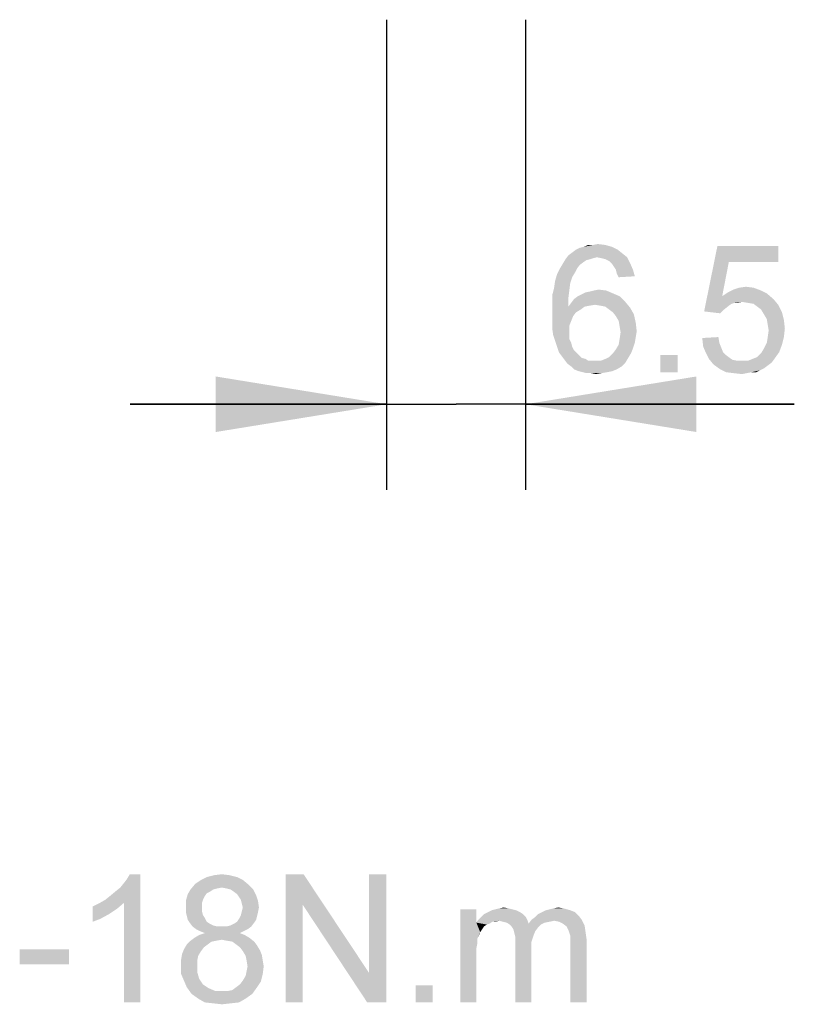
# Paper-space layout '61767N-2-A-2_1_1' of a CAD drawing. Header units: millimetres. Extents: x 0 to 594, y 1 to 420.
# Tile 15 of 222: x 189 to 207, y 115 to 138. Entities that reach past the tile are written whole.
import ezdxf

# ---------------------------------------------------------------- set-up
doc = ezdxf.new("R2010")
doc.units = ezdxf.units.MM
doc.header["$LTSCALE"] = 32.67
doc.layers.get('0').update_dxf_attribs({"linetype": 'CONTINUOUS'})
doc.layers.add('61767N-2-A-2_DXF_DIMENSION', color=7, linetype='CONTINUOUS')
doc.layers.add('61767N-2-A-2_DXF_TEXT', color=7, linetype='CONTINUOUS')
doc.styles.get("Standard").update_dxf_attribs({"font": 'arial.ttf'})
doc.dimstyles.new('DIMSTYLE_1', dxfattribs={"dimtxt": 3, "dimasz": 4, "dimexe": 0.18, "dimexo": 0.0625, "dimgap": 0.09, "dimtad": 1, "dimlfac": 2, "dimdsep": 46, "dimtxsty": 'Standard', "dimblk": '_FILLED', "dimblk1": '_FILLED', "dimblk2": '_FILLED', "dimcen": 0.09, "dimadec": 0, "dimazin": 0, "dimtp": 0.2, "dimtm": 0.2, "dimtfac": 1, "dimtofl": 0, "dimtmove": 0, "dimatfit": 3, "dimldrblk": '_FILLED', "dimfxl": 0, "dimtolj": 1, "dimarcsym": 0})

# ---------------------------------------------------------------- blocks, each defined once
blk = doc.blocks.new('_FILLED')
at = {"color": 0, "linetype": 'ByBlock'}
blk.add_solid([(0, 0), (-1, 0.1625), (-1, -0.1625)], dxfattribs=at)
blk = doc.blocks.new('*D9')
at = {"layer": '61767N-2-A-2_DXF_DIMENSION', "color": 2, "linetype": 'Continuous'}
for p, q in [((197.901, 137.607), (197.901, 126.607)), ((201.151, 137.607), (201.151, 126.607)), ((197.901, 128.607), (191.901, 128.607)), ((191.901, 128.607), (199.526, 128.607)), ((207.442, 128.607), (199.526, 128.607)), ((201.151, 128.607), (207.442, 128.607))]:
    blk.add_line(p, q, dxfattribs=at)
at = {"layer": '61767N-2-A-2_DXF_DIMENSION', "color": 2, "linetype": 'Continuous', "xscale": 4, "yscale": 4, "zscale": 4}
blk.add_blockref('_FILLED', (197.901, 128.607), dxfattribs=at)
at = {"layer": '61767N-2-A-2_DXF_DIMENSION', "color": 2, "linetype": 'Continuous', "xscale": 4, "yscale": 4, "zscale": 4, "rotation": 180}
blk.add_blockref('_FILLED', (201.151, 128.607), dxfattribs=at)

psp = doc.layouts.new('61767N-2-A-2_1_1')

# ---------------------------------------------------------------- linework, layer by layer
at = {"layer": '61767N-2-A-2_DXF_DIMENSION', "color": 2, "linetype": 'Continuous'}
for points in [[(202.332, 132.224), (202.4209, 132.2685), (203.1764, 132.2907)], [(202.332, 132.224), (203.1764, 132.2907), (203.3097, 132.224)], [(203.1764, 132.2907), (202.4209, 132.2685), (202.5097, 132.2907)], [(202.732, 132.3351), (203.0209, 132.3351), (202.5097, 132.2907)], [(202.732, 132.3351), (202.5097, 132.2907), (202.6209, 132.3351)], [(202.5097, 132.2907), (203.0209, 132.3351), (203.1764, 132.2907)], [(202.732, 132.3351), (202.8431, 132.3573), (203.0209, 132.3351)], [(205.9097, 131.9351), (205.332, 130.7796), (205.6431, 132.3129)], [(205.6431, 132.3129), (207.0653, 132.3129), (205.9097, 131.9351)], [(205.9097, 131.9351), (207.0653, 132.3129), (207.0653, 131.9351)], [(202.8209, 132.0462), (202.0875, 132.0018), (202.1542, 132.0907)], [(202.8209, 132.0462), (202.732, 132.024), (202.0875, 132.0018)], [(203.4209, 132.1351), (202.1542, 132.0907), (202.2431, 132.1573)], [(202.8209, 132.0462), (202.1542, 132.0907), (203.4209, 132.1351)], [(203.3097, 132.224), (202.2431, 132.1573), (202.332, 132.224)], [(202.2431, 132.1573), (203.3097, 132.224), (203.4209, 132.1351)], [(202.8209, 132.0462), (203.4209, 132.1351), (203.532, 132.0462)], [(203.532, 132.0462), (202.932, 132.024), (202.8209, 132.0462)], [(203.0209, 132.0018), (202.932, 132.024), (203.532, 132.0462)], [(203.1097, 131.9573), (203.0209, 132.0018), (203.532, 132.0462)], [(203.1097, 131.9573), (203.532, 132.0462), (203.5986, 131.9129)], [(202.4209, 131.8685), (201.9542, 131.7796), (202.0209, 131.8907)], [(201.9542, 131.7796), (202.4209, 131.8685), (202.3542, 131.7796)], [(202.6653, 132.0018), (202.5764, 131.9796), (202.0209, 131.8907)], [(202.6653, 132.0018), (202.0209, 131.8907), (202.0875, 132.0018)], [(202.5764, 131.9796), (202.5097, 131.9351), (202.0209, 131.8907)], [(202.0209, 131.8907), (202.5097, 131.9351), (202.4209, 131.8685)], [(202.0875, 132.0018), (202.732, 132.024), (202.6653, 132.0018)], [(203.5986, 131.9129), (203.1764, 131.8907), (203.1097, 131.9573)], [(203.2209, 131.824), (203.1764, 131.8907), (203.5986, 131.9129)], [(203.2653, 131.7573), (203.2209, 131.824), (203.5986, 131.9129)], [(203.2653, 131.7573), (203.5986, 131.9129), (203.6653, 131.7573)], [(205.9097, 131.9351), (205.7542, 131.1351), (205.332, 130.7796)], [(202.2431, 131.5796), (201.8431, 131.4907), (201.8875, 131.6462)], [(202.3542, 131.7796), (202.3097, 131.6907), (201.8875, 131.6462)], [(202.3542, 131.7796), (201.8875, 131.6462), (201.9542, 131.7796)], [(201.8875, 131.6462), (202.3097, 131.6907), (202.2431, 131.5796)], [(203.6653, 131.7573), (203.2875, 131.6685), (203.2653, 131.7573)], [(203.2875, 131.6685), (203.6653, 131.7573), (203.7097, 131.6018)], [(203.7097, 131.6018), (203.332, 131.5796), (203.2875, 131.6685)], [(202.1986, 131.4462), (201.8209, 131.3351), (201.8431, 131.4907)], [(201.8209, 131.3351), (202.1986, 131.4462), (202.1764, 131.2685)], [(201.8431, 131.4907), (202.2431, 131.5796), (202.1986, 131.4462)], [(206.1542, 131.3351), (206.3097, 131.3573), (206.4875, 131.3351)], [(202.1764, 131.2685), (201.7764, 131.1573), (201.8209, 131.3351)], [(201.7764, 131.1573), (202.1764, 131.2685), (202.1542, 131.0907)], [(202.1542, 131.0907), (201.7764, 130.9573), (201.7764, 131.1573)], [(203.3542, 131.1351), (202.2875, 131.0685), (202.3764, 131.1351)], [(202.2875, 131.0685), (203.3542, 131.1351), (203.4875, 131.0018)], [(202.3764, 131.1351), (202.4653, 131.1796), (203.1986, 131.2018)], [(202.3764, 131.1351), (203.1986, 131.2018), (203.3542, 131.1351)], [(203.1986, 131.2018), (202.4653, 131.1796), (202.5542, 131.224)], [(202.5542, 131.224), (202.6653, 131.2462), (203.0431, 131.2685)], [(202.5542, 131.224), (203.0431, 131.2685), (203.1986, 131.2018)], [(203.0431, 131.2685), (202.6653, 131.2462), (202.7542, 131.2685)], [(202.7542, 131.2685), (202.8653, 131.2907), (203.0431, 131.2685)], [(205.7542, 131.1351), (206.0431, 130.9796), (205.332, 130.7796)], [(206.7986, 131.2018), (205.7542, 131.1351), (205.8875, 131.224)], [(205.7542, 131.1351), (206.7986, 131.2018), (206.9542, 131.0685)], [(205.7542, 131.1351), (206.9542, 131.0685), (206.2209, 131.0018)], [(205.7542, 131.1351), (206.2209, 131.0018), (206.0431, 130.9796)], [(206.6653, 131.2685), (205.8875, 131.224), (206.0209, 131.2907)], [(205.8875, 131.224), (206.6653, 131.2685), (206.7986, 131.2018)], [(206.4875, 131.3351), (206.0209, 131.2907), (206.1542, 131.3351)], [(206.0209, 131.2907), (206.4875, 131.3351), (206.6653, 131.2685)], [(201.7764, 130.9573), (202.1542, 131.0907), (202.1542, 130.8907)], [(202.1542, 130.8907), (201.7764, 130.7573), (201.7764, 130.9573)], [(202.7764, 130.9351), (202.1542, 130.8907), (202.2209, 130.9796)], [(202.7764, 130.9351), (202.6431, 130.9129), (202.1542, 130.8907)], [(202.1542, 130.8907), (202.6431, 130.9129), (202.532, 130.8907)], [(203.4875, 131.0018), (202.2209, 130.9796), (202.2875, 131.0685)], [(202.7764, 130.9351), (202.2209, 130.9796), (203.4875, 131.0018)], [(202.9097, 130.9129), (202.7764, 130.9351), (203.4875, 131.0018)], [(203.0209, 130.8907), (202.9097, 130.9129), (203.4875, 131.0018)], [(203.0209, 130.8907), (203.4875, 131.0018), (203.5986, 130.8685)], [(206.0431, 130.9796), (205.9764, 130.9573), (205.332, 130.7796)], [(205.9764, 130.9573), (205.9097, 130.9129), (205.332, 130.7796)], [(205.9097, 130.9129), (205.7986, 130.824), (205.332, 130.7796)], [(206.0431, 130.9796), (206.2209, 131.0018), (206.132, 130.9796)], [(206.3542, 130.9796), (206.2209, 131.0018), (206.9542, 131.0685)], [(206.4875, 130.9573), (206.3542, 130.9796), (206.9542, 131.0685)], [(206.4875, 130.9573), (206.9542, 131.0685), (207.0653, 130.9351)], [(207.0653, 130.9351), (206.5764, 130.8907), (206.4875, 130.9573)], [(206.6653, 130.824), (206.5764, 130.8907), (207.0653, 130.9351)], [(206.6653, 130.824), (207.0653, 130.9351), (207.1542, 130.7573)], [(202.532, 130.8907), (202.4431, 130.824), (201.7764, 130.7573)], [(202.1542, 130.8907), (202.532, 130.8907), (201.7764, 130.7573)], [(201.7764, 130.7573), (202.4431, 130.824), (202.332, 130.7573)], [(202.332, 130.7573), (202.2653, 130.6685), (201.7764, 130.5573)], [(202.332, 130.7573), (201.7764, 130.5573), (201.7764, 130.7573)], [(201.7764, 130.5573), (202.2653, 130.6685), (202.2209, 130.5573)], [(203.5986, 130.8685), (203.1097, 130.824), (203.0209, 130.8907)], [(203.1986, 130.7573), (203.1097, 130.824), (203.5986, 130.8685)], [(203.1986, 130.7573), (203.5986, 130.8685), (203.6875, 130.7129)], [(203.6875, 130.7129), (203.2653, 130.6685), (203.1986, 130.7573)], [(203.332, 130.5573), (203.2653, 130.6685), (203.6875, 130.7129)], [(203.332, 130.5573), (203.6875, 130.7129), (203.732, 130.5129)], [(205.332, 130.7796), (205.7986, 130.824), (205.7097, 130.7351)], [(207.1542, 130.7573), (206.732, 130.7129), (206.6653, 130.824)], [(206.7986, 130.6018), (206.732, 130.7129), (207.1542, 130.7573)], [(206.7986, 130.6018), (207.1542, 130.7573), (207.1986, 130.5796)], [(202.2209, 130.5573), (202.1764, 130.4462), (201.7764, 130.3796)], [(202.2209, 130.5573), (201.7764, 130.3796), (201.7764, 130.5573)], [(201.7764, 130.3796), (202.1764, 130.4462), (202.1764, 130.3129)], [(203.732, 130.5129), (203.3542, 130.424), (203.332, 130.5573)], [(203.3542, 130.424), (203.732, 130.5129), (203.7542, 130.3129)], [(207.1986, 130.5796), (206.8209, 130.4685), (206.7986, 130.6018)], [(206.8209, 130.4685), (207.1986, 130.5796), (207.2209, 130.3796)], [(207.2209, 130.3796), (206.8431, 130.3351), (206.8209, 130.4685)], [(202.1764, 130.3129), (201.7986, 130.224), (201.7764, 130.3796)], [(201.7986, 130.224), (202.1764, 130.3129), (202.1764, 130.224)], [(202.1764, 130.224), (201.8431, 130.0907), (201.7986, 130.224)], [(202.1764, 130.224), (202.1764, 130.1351), (201.8431, 130.0907)], [(203.7542, 130.3129), (203.3764, 130.2907), (203.3542, 130.424)], [(203.732, 130.1796), (203.3542, 130.1351), (203.3764, 130.2907)], [(203.3764, 130.2907), (203.7542, 130.3129), (203.732, 130.1796)], [(206.8209, 130.1796), (206.8431, 130.3351), (207.2209, 130.3796)], [(206.8209, 130.1796), (207.2209, 130.3796), (207.1986, 130.1796)], [(201.8431, 130.0907), (202.1764, 130.1351), (202.2209, 130.0462)], [(202.2209, 130.0462), (201.8875, 129.9573), (201.8431, 130.0907)], [(201.8875, 129.9573), (202.2209, 130.0462), (202.2431, 129.9573)], [(203.6653, 129.9129), (203.2653, 129.8907), (203.332, 130.0018)], [(203.7097, 130.0462), (203.332, 130.0018), (203.3542, 130.1351)], [(203.332, 130.0018), (203.7097, 130.0462), (203.6653, 129.9129)], [(203.3542, 130.1351), (203.732, 130.1796), (203.7097, 130.0462)], [(205.2875, 130.1573), (205.6653, 130.1796), (205.6875, 130.0462)], [(205.6875, 130.0462), (205.3097, 129.9573), (205.2875, 130.1573)], [(205.3097, 129.9573), (205.6875, 130.0462), (205.732, 129.9351)], [(207.1542, 130.0018), (206.732, 129.9129), (206.7986, 130.0462)], [(206.732, 129.9129), (207.1542, 130.0018), (207.0875, 129.824)], [(207.1986, 130.1796), (206.7986, 130.0462), (206.8209, 130.1796)], [(206.7986, 130.0462), (207.1986, 130.1796), (207.1542, 130.0018)], [(202.2431, 129.9573), (201.932, 129.824), (201.8875, 129.9573)], [(202.2431, 129.9573), (202.2875, 129.8685), (201.932, 129.824)], [(201.932, 129.824), (202.2875, 129.8685), (202.3542, 129.8018)], [(202.3542, 129.8018), (201.9986, 129.7351), (201.932, 129.824)], [(202.3542, 129.8018), (202.3986, 129.7573), (201.9986, 129.7351)], [(201.9986, 129.7351), (202.3986, 129.7573), (202.4653, 129.6907)], [(203.6209, 129.8018), (203.1097, 129.7129), (203.1986, 129.8018)], [(203.1097, 129.7129), (203.6209, 129.8018), (203.5542, 129.6907)], [(203.1986, 129.8018), (203.2653, 129.8907), (203.6653, 129.9129)], [(203.1986, 129.8018), (203.6653, 129.9129), (203.6209, 129.8018)], [(204.7097, 129.7573), (204.3097, 129.3573), (204.3097, 129.7573)], [(204.3097, 129.3573), (204.7097, 129.7573), (204.7097, 129.3573)], [(205.732, 129.9351), (205.3764, 129.8018), (205.3097, 129.9573)], [(205.732, 129.9351), (205.7764, 129.824), (205.3764, 129.8018)], [(205.3764, 129.8018), (205.7764, 129.824), (205.8431, 129.7573)], [(205.8431, 129.7573), (205.4431, 129.6685), (205.3764, 129.8018)], [(205.8431, 129.7573), (205.932, 129.6907), (205.4431, 129.6685)], [(206.4653, 129.6685), (206.5764, 129.7129), (207.0875, 129.824)], [(206.4653, 129.6685), (207.0875, 129.824), (206.9764, 129.6685)], [(206.5764, 129.7129), (206.6653, 129.8018), (207.0875, 129.824)], [(207.0875, 129.824), (206.6653, 129.8018), (206.732, 129.9129)], [(202.4653, 129.6907), (202.0653, 129.6462), (201.9986, 129.7351)], [(202.4653, 129.6907), (202.5542, 129.6685), (202.0653, 129.6462)], [(202.0653, 129.6462), (202.5542, 129.6685), (202.6209, 129.624)], [(202.6209, 129.624), (202.132, 129.5573), (202.0653, 129.6462)], [(202.9097, 129.624), (203.4875, 129.5796), (202.132, 129.5573)], [(202.7764, 129.624), (202.9097, 129.624), (202.132, 129.5573)], [(202.7097, 129.624), (202.7764, 129.624), (202.132, 129.5573)], [(202.6209, 129.624), (202.7097, 129.624), (202.132, 129.5573)], [(202.2209, 129.4907), (202.132, 129.5573), (203.4875, 129.5796)], [(202.2209, 129.4907), (203.4875, 129.5796), (203.3986, 129.4907)], [(202.9097, 129.624), (203.0209, 129.6685), (203.5542, 129.6907)], [(202.9097, 129.624), (203.5542, 129.6907), (203.4875, 129.5796)], [(203.5542, 129.6907), (203.0209, 129.6685), (203.1097, 129.7129)], [(205.4431, 129.6685), (205.932, 129.6907), (205.9986, 129.6462)], [(205.9986, 129.6462), (205.5542, 129.5351), (205.4431, 129.6685)], [(205.9986, 129.6462), (206.1097, 129.624), (205.5542, 129.5351)], [(206.3542, 129.624), (206.9097, 129.5796), (205.5542, 129.5351)], [(206.2209, 129.624), (206.3542, 129.624), (205.5542, 129.5351)], [(206.1097, 129.624), (206.2209, 129.624), (205.5542, 129.5351)], [(205.5542, 129.5351), (206.9097, 129.5796), (206.8209, 129.5129)], [(206.8209, 129.5129), (205.7097, 129.424), (205.5542, 129.5351)], [(206.8209, 129.5129), (206.732, 129.4462), (205.7097, 129.424)], [(206.9764, 129.6685), (206.3542, 129.624), (206.4653, 129.6685)], [(206.3542, 129.624), (206.9764, 129.6685), (206.9097, 129.5796)], [(203.3986, 129.4907), (202.2875, 129.424), (202.2209, 129.4907)], [(202.2875, 129.424), (203.3986, 129.4907), (203.2875, 129.424)], [(203.2875, 129.424), (202.3986, 129.3796), (202.2875, 129.424)], [(202.3986, 129.3796), (203.2875, 129.424), (203.1764, 129.3796)], [(203.1764, 129.3796), (202.4875, 129.3573), (202.3986, 129.3796)], [(202.4875, 129.3573), (203.1764, 129.3796), (203.0653, 129.3573)], [(203.0653, 129.3573), (202.5764, 129.3351), (202.4875, 129.3573)], [(202.6875, 129.3351), (202.5764, 129.3351), (203.0653, 129.3573)], [(202.6875, 129.3351), (203.0653, 129.3573), (202.932, 129.3351)], [(202.932, 129.3351), (202.7986, 129.3129), (202.6875, 129.3351)], [(205.7097, 129.424), (206.732, 129.4462), (206.6431, 129.4018)], [(206.6431, 129.4018), (205.8431, 129.3573), (205.7097, 129.424)], [(206.4431, 129.3573), (205.8431, 129.3573), (206.6431, 129.4018)], [(206.4431, 129.3573), (206.0209, 129.3351), (205.8431, 129.3573)], [(206.0209, 129.3351), (206.4431, 129.3573), (206.332, 129.3351)], [(206.332, 129.3351), (206.2209, 129.3129), (206.0209, 129.3351)], [(206.4431, 129.3573), (206.6431, 129.4018), (206.5542, 129.3573)]]:
    psp.add_solid(points, dxfattribs=at)
at = {"layer": '61767N-2-A-2_DXF_TEXT', "color": 2, "linetype": 'Continuous'}
for points in [[(191.3126, 117.0073), (191.4237, 117.0962), (192.1349, 117.6073)], [(191.7571, 116.9407), (191.3126, 117.0073), (192.1349, 117.6073)], [(191.4237, 117.0962), (191.5571, 117.2073), (192.1349, 117.6073)], [(191.5571, 117.2073), (191.6682, 117.2962), (192.1349, 117.6073)], [(191.6682, 117.2962), (191.7571, 117.4073), (192.1349, 117.6073)], [(191.7571, 117.4073), (191.8237, 117.4962), (192.1349, 117.6073)], [(191.7571, 114.6073), (191.7571, 116.9407), (192.1349, 117.6073)], [(191.7571, 114.6073), (192.1349, 117.6073), (192.1349, 114.6073)], [(192.1349, 117.6073), (191.8237, 117.4962), (191.8904, 117.6073)], [(194.4015, 117.5407), (193.5571, 117.474), (193.6904, 117.5407)], [(193.5571, 117.474), (194.4015, 117.5407), (194.5349, 117.474)], [(194.2237, 117.5851), (193.6904, 117.5407), (193.8682, 117.5851)], [(193.6904, 117.5407), (194.2237, 117.5851), (194.4015, 117.5407)], [(193.8682, 117.5851), (194.046, 117.6073), (194.2237, 117.5851)], [(195.9571, 117.6073), (195.9349, 116.8962), (195.5349, 114.6073)], [(195.9571, 117.6073), (195.5349, 114.6073), (195.5349, 117.6073)], [(195.9349, 116.8962), (195.9571, 117.6073), (197.4904, 115.2962)], [(197.446, 114.6073), (197.4904, 115.2962), (197.8904, 117.6073)], [(197.446, 114.6073), (197.8904, 117.6073), (197.8904, 114.6073)], [(197.8904, 117.6073), (197.4904, 115.2962), (197.4904, 117.6073)], [(194.6682, 117.3629), (193.3126, 117.2518), (193.4237, 117.3851)], [(194.6682, 117.3629), (194.046, 117.2962), (193.3126, 117.2518)], [(194.046, 117.2962), (193.9349, 117.274), (193.3126, 117.2518)], [(194.5349, 117.474), (193.4237, 117.3851), (193.5571, 117.474)], [(193.4237, 117.3851), (194.5349, 117.474), (194.6682, 117.3629)], [(194.1571, 117.274), (194.046, 117.2962), (194.6682, 117.3629)], [(194.246, 117.2518), (194.1571, 117.274), (194.6682, 117.3629)], [(194.246, 117.2518), (194.6682, 117.3629), (194.7793, 117.2518)], [(193.646, 117.0962), (193.2015, 116.9851), (193.246, 117.1407)], [(193.646, 117.0962), (193.6015, 117.0073), (193.2015, 116.9851)], [(193.846, 117.2518), (193.7793, 117.2073), (193.246, 117.1407)], [(193.846, 117.2518), (193.246, 117.1407), (193.3126, 117.2518)], [(193.7793, 117.2073), (193.6904, 117.1629), (193.246, 117.1407)], [(193.246, 117.1407), (193.6904, 117.1629), (193.646, 117.0962)], [(193.3126, 117.2518), (193.9349, 117.274), (193.846, 117.2518)], [(194.7793, 117.2518), (194.3126, 117.2073), (194.246, 117.2518)], [(194.4015, 117.1407), (194.3126, 117.2073), (194.7793, 117.2518)], [(194.4015, 117.1407), (194.7793, 117.2518), (194.846, 117.1185)], [(194.846, 117.1185), (194.446, 117.074), (194.4015, 117.1407)], [(194.4904, 117.0073), (194.446, 117.074), (194.846, 117.1185)], [(194.4904, 117.0073), (194.846, 117.1185), (194.8904, 116.9851)], [(191.0237, 116.8518), (191.1571, 116.9185), (191.7571, 116.9407)], [(191.0237, 116.8518), (191.7571, 116.9407), (191.6015, 116.8073)], [(191.6015, 116.8073), (191.0237, 116.4962), (191.0237, 116.8518)], [(191.7571, 116.9407), (191.1571, 116.9185), (191.3126, 117.0073)], [(193.2015, 116.9851), (193.6015, 117.0073), (193.5793, 116.9407)], [(193.5793, 116.9407), (193.2015, 116.8296), (193.2015, 116.9851)], [(193.5793, 116.9407), (193.5793, 116.8518), (193.2015, 116.8296)], [(193.2015, 116.8296), (193.5793, 116.8518), (193.5793, 116.7407)], [(194.8904, 116.9851), (194.5126, 116.9185), (194.4904, 117.0073)], [(194.5349, 116.8296), (194.5126, 116.9185), (194.8904, 116.9851)], [(194.5349, 116.8296), (194.8904, 116.9851), (194.9126, 116.8296)], [(195.5349, 114.6073), (195.9349, 116.8962), (195.9349, 114.6073)], [(197.4904, 115.2962), (197.446, 114.6073), (195.9349, 116.8962)], [(191.6015, 116.8073), (191.4015, 116.674), (191.0237, 116.4962)], [(191.4015, 116.674), (191.2015, 116.5629), (191.0237, 116.4962)], [(193.5793, 116.7407), (193.2015, 116.7185), (193.2015, 116.8296)], [(193.2015, 116.7185), (193.5793, 116.7407), (193.6015, 116.6518)], [(193.6015, 116.6518), (193.2237, 116.6296), (193.2015, 116.7185)], [(193.2237, 116.6296), (193.6015, 116.6518), (193.646, 116.5851)], [(193.646, 116.5851), (193.246, 116.5407), (193.2237, 116.6296)], [(194.8682, 116.6296), (194.446, 116.5629), (194.4904, 116.6518)], [(194.446, 116.5629), (194.8682, 116.6296), (194.846, 116.5407)], [(194.8904, 116.7185), (194.4904, 116.6518), (194.5126, 116.7407)], [(194.4904, 116.6518), (194.8904, 116.7185), (194.8682, 116.6296)], [(194.9126, 116.8296), (194.5126, 116.7407), (194.5349, 116.8296)], [(194.5126, 116.7407), (194.9126, 116.8296), (194.8904, 116.7185)], [(200.0015, 116.7851), (200.0015, 116.474), (199.6237, 114.6073)], [(200.0015, 116.7851), (199.6237, 114.6073), (199.6237, 116.7851)], [(201.1571, 116.6073), (200.046, 116.5407), (200.1126, 116.6073)], [(200.5349, 116.5185), (200.046, 116.5407), (201.1571, 116.6073)], [(201.0904, 116.674), (200.1126, 116.6073), (200.1793, 116.674)], [(200.1126, 116.6073), (201.0904, 116.674), (201.1571, 116.6073)], [(201.0237, 116.7185), (200.1793, 116.674), (200.2682, 116.7185)], [(200.1793, 116.674), (201.0237, 116.7185), (201.0904, 116.674)], [(200.9349, 116.7629), (200.2682, 116.7185), (200.3571, 116.7629)], [(200.2682, 116.7185), (200.9349, 116.7629), (201.0237, 116.7185)], [(200.846, 116.7851), (200.3571, 116.7629), (200.446, 116.7851)], [(200.3571, 116.7629), (200.846, 116.7851), (200.9349, 116.7629)], [(200.7571, 116.8073), (200.446, 116.7851), (200.5349, 116.8073)], [(200.446, 116.7851), (200.7571, 116.8073), (200.846, 116.7851)], [(200.5349, 116.8073), (200.646, 116.8296), (200.7571, 116.8073)], [(200.5349, 116.5185), (201.1571, 116.6073), (201.2015, 116.5185)], [(201.2904, 116.5407), (201.3793, 116.6073), (202.4015, 116.6296)], [(201.2904, 116.5407), (202.4015, 116.6296), (202.4682, 116.5407)], [(202.4015, 116.6296), (201.3793, 116.6073), (201.446, 116.674)], [(202.3126, 116.7185), (201.446, 116.674), (201.5349, 116.7185)], [(201.446, 116.674), (202.3126, 116.7185), (202.4015, 116.6296)], [(202.2015, 116.7629), (201.5349, 116.7185), (201.6237, 116.7629)], [(201.5349, 116.7185), (202.2015, 116.7629), (202.3126, 116.7185)], [(201.6237, 116.7629), (201.7126, 116.7851), (202.046, 116.8073)], [(201.6237, 116.7629), (202.046, 116.8073), (202.2015, 116.7629)], [(202.046, 116.8073), (201.7126, 116.7851), (201.8015, 116.8073)], [(201.8015, 116.8073), (201.9126, 116.8296), (202.046, 116.8073)], [(193.246, 116.5407), (193.646, 116.5851), (193.6904, 116.4962)], [(193.6904, 116.4962), (193.2904, 116.474), (193.246, 116.5407)], [(193.2904, 116.474), (193.6904, 116.4962), (193.7571, 116.4518)], [(193.7571, 116.4518), (193.3571, 116.3851), (193.2904, 116.474)], [(193.7571, 116.4518), (193.846, 116.4073), (193.3571, 116.3851)], [(193.3571, 116.3851), (193.846, 116.4073), (193.9349, 116.3851)], [(193.9349, 116.3851), (193.446, 116.3185), (193.3571, 116.3851)], [(194.1571, 116.3851), (194.7349, 116.3851), (193.446, 116.3185)], [(194.046, 116.3851), (194.1571, 116.3851), (193.446, 116.3185)], [(193.9349, 116.3851), (194.046, 116.3851), (193.446, 116.3185)], [(193.446, 116.3185), (194.7349, 116.3851), (194.646, 116.3185)], [(194.1571, 116.3851), (194.246, 116.4073), (194.8015, 116.474)], [(194.1571, 116.3851), (194.8015, 116.474), (194.7349, 116.3851)], [(194.246, 116.4073), (194.3349, 116.4518), (194.8015, 116.474)], [(194.8015, 116.474), (194.3349, 116.4518), (194.4015, 116.4962)], [(194.846, 116.5407), (194.4015, 116.4962), (194.446, 116.5629)], [(194.4015, 116.4962), (194.846, 116.5407), (194.8015, 116.474)], [(200.0015, 116.474), (200.0237, 116.0962), (199.6237, 114.6073)], [(200.5349, 116.5185), (200.0015, 116.474), (200.046, 116.5407)], [(200.5349, 116.5185), (200.3793, 116.4962), (200.0015, 116.474)], [(200.0015, 116.474), (200.3793, 116.4962), (200.3126, 116.4518)], [(200.0015, 116.474), (200.3126, 116.4518), (200.246, 116.4296)], [(200.0015, 116.474), (200.246, 116.4296), (200.1793, 116.3851)], [(200.0015, 116.474), (200.1793, 116.3851), (200.1349, 116.3185)], [(200.0015, 116.474), (200.1349, 116.3185), (200.0904, 116.2518)], [(200.0015, 116.474), (200.0904, 116.2518), (200.0237, 116.0962)], [(200.3793, 116.4962), (200.5349, 116.5185), (200.446, 116.4962)], [(201.2015, 116.5185), (200.6237, 116.4962), (200.5349, 116.5185)], [(200.7126, 116.474), (200.6237, 116.4962), (201.2015, 116.5185)], [(200.7126, 116.474), (201.2015, 116.5185), (201.2237, 116.4518)], [(201.2237, 116.4518), (200.7793, 116.4296), (200.7126, 116.474)], [(201.5126, 116.4296), (200.7793, 116.4296), (201.2237, 116.4518)], [(201.5126, 116.4296), (200.8237, 116.3851), (200.7793, 116.4296)], [(200.8237, 116.3851), (201.5126, 116.4296), (201.446, 116.3629)], [(201.446, 116.3629), (200.8682, 116.3185), (200.8237, 116.3851)], [(201.8237, 116.5185), (201.2237, 116.4518), (201.2904, 116.5407)], [(201.8237, 116.5185), (201.7126, 116.4962), (201.2237, 116.4518)], [(201.7126, 116.4962), (201.6015, 116.474), (201.2237, 116.4518)], [(201.2237, 116.4518), (201.6015, 116.474), (201.5126, 116.4296)], [(201.2904, 116.5407), (202.4682, 116.5407), (201.8237, 116.5185)], [(201.9349, 116.4962), (201.8237, 116.5185), (202.4682, 116.5407)], [(202.0237, 116.4518), (201.9349, 116.4962), (202.4682, 116.5407)], [(202.0237, 116.4518), (202.4682, 116.5407), (202.5349, 116.4073)], [(202.5349, 116.4073), (202.1126, 116.3851), (202.0237, 116.4518)], [(202.1571, 116.2962), (202.1126, 116.3851), (202.5349, 116.4073)], [(202.1571, 116.2962), (202.5349, 116.4073), (202.5571, 116.2518)], [(194.5793, 116.1851), (193.4015, 116.1185), (193.5126, 116.1851)], [(193.4015, 116.1185), (194.5793, 116.1851), (194.6904, 116.1185)], [(194.646, 116.3185), (193.5349, 116.274), (193.446, 116.3185)], [(194.4682, 116.2296), (193.5126, 116.1851), (193.646, 116.2296)], [(193.5126, 116.1851), (194.4682, 116.2296), (194.5793, 116.1851)], [(193.5349, 116.274), (194.646, 116.3185), (194.5571, 116.274)], [(194.5571, 116.274), (193.646, 116.2296), (193.5349, 116.274)], [(193.646, 116.2296), (194.5571, 116.274), (194.4682, 116.2296)], [(200.0904, 116.2518), (200.0682, 116.1851), (200.0237, 116.0962)], [(200.8682, 116.3185), (201.446, 116.3629), (201.3793, 116.274)], [(201.3793, 116.274), (200.8904, 116.2296), (200.8682, 116.3185)], [(200.8904, 116.2296), (201.3793, 116.274), (201.3349, 116.1629)], [(201.3349, 116.1629), (200.9126, 116.1407), (200.8904, 116.2296)], [(200.9126, 116.1407), (201.3349, 116.1629), (201.2904, 116.0296)], [(202.5571, 116.2518), (202.1793, 116.2296), (202.1571, 116.2962)], [(202.2015, 116.1629), (202.1793, 116.2296), (202.5571, 116.2518)], [(202.2015, 116.1629), (202.5571, 116.2518), (202.5793, 116.0962)], [(202.5793, 116.0962), (202.2015, 116.074), (202.2015, 116.1629)], [(193.7126, 115.9629), (193.6237, 115.8962), (193.1571, 115.8518)], [(193.7126, 115.9629), (193.1571, 115.8518), (193.2237, 115.9629)], [(193.9126, 116.0518), (193.8015, 116.0296), (193.2237, 115.9629)], [(193.9126, 116.0518), (193.2237, 115.9629), (193.3126, 116.0518)], [(193.2237, 115.9629), (193.8015, 116.0296), (193.7126, 115.9629)], [(194.6904, 116.1185), (194.046, 116.074), (193.3126, 116.0518)], [(194.6904, 116.1185), (193.3126, 116.0518), (193.4015, 116.1185)], [(193.3126, 116.0518), (194.046, 116.074), (193.9126, 116.0518)], [(194.1571, 116.0518), (194.046, 116.074), (194.6904, 116.1185)], [(194.2904, 116.0296), (194.1571, 116.0518), (194.6904, 116.1185)], [(194.2904, 116.0296), (194.6904, 116.1185), (194.8015, 116.0296)], [(194.8015, 116.0296), (194.3793, 115.9629), (194.2904, 116.0296)], [(194.3793, 115.9629), (194.8015, 116.0296), (194.8682, 115.9407)], [(194.8682, 115.9407), (194.4682, 115.8962), (194.3793, 115.9629)], [(194.4682, 115.8962), (194.8682, 115.9407), (194.9349, 115.8296)], [(200.0237, 116.0962), (200.0237, 115.9851), (199.6237, 114.6073)], [(200.0237, 115.9851), (200.0015, 115.874), (199.6237, 114.6073)], [(201.2904, 116.0296), (200.9126, 116.0073), (200.9126, 116.1407)], [(200.9126, 116.0073), (201.2904, 116.0296), (201.2904, 115.874)], [(201.2904, 115.874), (200.9126, 114.6073), (200.9126, 116.0073)], [(202.2015, 115.9629), (202.2015, 116.074), (202.5793, 116.0962)], [(202.2015, 114.6073), (202.2015, 115.9629), (202.5793, 116.0962)], [(202.2015, 114.6073), (202.5793, 116.0962), (202.5793, 114.6073)], [(190.4682, 115.8518), (189.3126, 115.4962), (189.3126, 115.8518)], [(189.3126, 115.4962), (190.4682, 115.8518), (190.4682, 115.4962)], [(193.4904, 115.6962), (193.0904, 115.6073), (193.1126, 115.7407)], [(193.0904, 115.6073), (193.4904, 115.6962), (193.4682, 115.5851)], [(193.5571, 115.8073), (193.1126, 115.7407), (193.1571, 115.8518)], [(193.1126, 115.7407), (193.5571, 115.8073), (193.4904, 115.6962)], [(193.1571, 115.8518), (193.6237, 115.8962), (193.5571, 115.8073)], [(194.9349, 115.8296), (194.5349, 115.8073), (194.4682, 115.8962)], [(194.5349, 115.8073), (194.9349, 115.8296), (194.9793, 115.7185)], [(194.9793, 115.7185), (194.6015, 115.6962), (194.5349, 115.8073)], [(194.6237, 115.5851), (194.6015, 115.6962), (194.9793, 115.7185)], [(194.6237, 115.5851), (194.9793, 115.7185), (195.0015, 115.5851)], [(200.0015, 115.874), (200.0015, 115.7185), (199.6237, 114.6073)], [(199.6237, 114.6073), (200.0015, 115.7185), (200.0015, 114.6073)], [(200.9126, 114.6073), (201.2904, 115.874), (201.2904, 114.6073)], [(193.4682, 115.5851), (193.0904, 115.474), (193.0904, 115.6073)], [(193.0904, 115.474), (193.4682, 115.5851), (193.4682, 115.474)], [(193.4682, 115.474), (193.4682, 115.3185), (193.0904, 115.274)], [(193.4682, 115.474), (193.0904, 115.274), (193.0904, 115.474)], [(195.0015, 115.5851), (194.646, 115.4518), (194.6237, 115.5851)], [(194.646, 115.4518), (195.0015, 115.5851), (195.0237, 115.4518)], [(193.0904, 115.274), (193.4682, 115.3185), (193.5126, 115.1629)], [(193.5126, 115.1629), (193.1571, 115.1185), (193.0904, 115.274)], [(194.5349, 115.1185), (194.6015, 115.2296), (195.0015, 115.274)], [(194.5349, 115.1185), (195.0015, 115.274), (194.9571, 115.0962)], [(195.0015, 115.274), (194.6015, 115.2296), (194.6237, 115.3407)], [(195.0237, 115.4518), (194.6237, 115.3407), (194.646, 115.4518)], [(194.6237, 115.3407), (195.0237, 115.4518), (195.0015, 115.274)], [(193.1571, 115.1185), (193.5126, 115.1629), (193.5571, 115.0962)], [(193.5571, 115.0962), (193.2237, 114.9629), (193.1571, 115.1185)], [(193.5571, 115.0962), (193.6015, 115.0296), (193.2237, 114.9629)], [(193.6015, 115.0296), (193.6682, 114.9851), (193.2237, 114.9629)], [(194.3793, 114.9629), (194.4682, 115.0296), (194.9571, 115.0962)], [(194.3793, 114.9629), (194.9571, 115.0962), (194.8682, 114.9629)], [(194.9571, 115.0962), (194.4682, 115.0296), (194.5349, 115.1185)], [(198.9793, 115.0073), (198.5793, 114.6073), (198.5793, 115.0073)], [(198.5793, 114.6073), (198.9793, 115.0073), (198.9793, 114.6073)], [(193.2237, 114.9629), (193.6682, 114.9851), (193.7349, 114.9407)], [(193.7349, 114.9407), (193.3349, 114.8073), (193.2237, 114.9629)], [(193.7349, 114.9407), (193.8904, 114.874), (193.3349, 114.8073)], [(194.046, 114.874), (194.1793, 114.874), (193.3349, 114.8073)], [(193.8904, 114.874), (194.046, 114.874), (193.3349, 114.8073)], [(194.7571, 114.8073), (193.3349, 114.8073), (194.1793, 114.874)], [(194.7571, 114.8073), (193.4904, 114.6962), (193.3349, 114.8073)], [(193.4904, 114.6962), (194.7571, 114.8073), (194.6015, 114.6962)], [(194.1793, 114.874), (194.2904, 114.8962), (194.8682, 114.9629)], [(194.1793, 114.874), (194.8682, 114.9629), (194.7571, 114.8073)], [(194.8682, 114.9629), (194.2904, 114.8962), (194.3793, 114.9629)], [(194.6015, 114.6962), (193.646, 114.6073), (193.4904, 114.6962)], [(193.646, 114.6073), (194.6015, 114.6962), (194.446, 114.6073)], [(194.446, 114.6073), (193.846, 114.5851), (193.646, 114.6073)], [(193.846, 114.5851), (194.446, 114.6073), (194.246, 114.5851)], [(194.246, 114.5851), (194.046, 114.5629), (193.846, 114.5851)]]:
    psp.add_solid(points, dxfattribs=at)

# ---------------------------------------------------------------- dimensions: what is measured, and where the dimension line sits
at = {"layer": '61767N-2-A-2_DXF_DIMENSION', "color": 2, "linetype": 'Continuous'}
dim = psp.add_linear_dim(base=(197.9005, 128.6073), p1=(201.1505, 137.6073), p2=(197.9005, 137.6073), angle=180, dimstyle='DIMSTYLE_1', dxfattribs=at)
dim.commit()
dim.dimension.update_dxf_attribs({"geometry": '*D9', "text_midpoint": (201.6209, 129.3573), "dimtype": 160})

doc.saveas('drawing.dxf')
